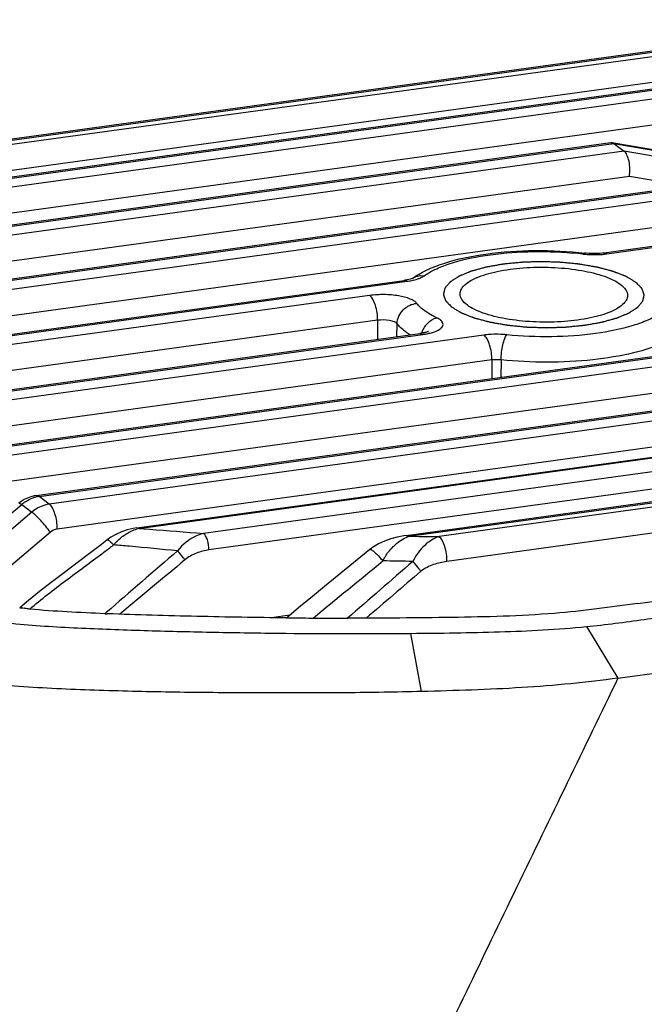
# Model space of a CAD drawing. Header units: millimetres. Extents: x 44 to 346, y 18 to 283.
# Tile 14 of 21: x 273 to 282, y 111 to 125. Entities that reach past the tile are written whole.
import ezdxf

# ---------------------------------------------------------------- set-up
doc = ezdxf.new("R2010")
doc.units = ezdxf.units.MM
doc.header["$LTSCALE"] = 23.1
doc.layers.add('00_COMPONENTS', color=7, linetype='CONTINUOUS')

msp = doc.modelspace()

# ---------------------------------------------------------------- linework, layer by layer
at = {"layer": '00_COMPONENTS'}
for p, q in [((285.939, 125.288), (271.602, 123.318)), ((285.985, 125.274), (271.646, 123.304)), ((286.058, 125.22), (271.349, 123.2)), ((286.138, 124.843), (271.468, 122.828)), ((269.203, 122.424), (283.84, 124.434)), ((269.247, 122.41), (283.886, 124.421)), ((284.039, 124.307), (268.92, 122.23)), ((284.119, 123.93), (269.039, 121.858)), ((268.695, 121.636), (281.914, 123.452)), ((268.739, 121.622), (281.96, 123.439)), ((281.931, 123.452), (285.013, 122.936)), ((281.96, 123.439), (282.113, 123.325)), ((281.96, 123.439), (285.042, 122.922)), ((282.113, 123.325), (268.892, 121.508)), ((285.202, 122.803), (282.113, 123.325)), ((282.193, 122.947), (269.011, 121.136)), ((285.282, 122.426), (282.193, 122.947)), ((282.318, 116.572), (329.348, 123.033)), ((269.609, 120.956), (282.828, 122.772)), ((269.653, 120.942), (282.874, 122.758)), ((283.032, 122.64), (269.81, 120.824)), ((283.112, 122.261), (269.93, 120.45)), ((281.811, 121.806), (283.765, 122.074)), ((281.855, 121.792), (283.811, 122.061)), ((282.021, 115.456), (330.567, 122.125)), ((270.546, 120.258), (278.831, 121.396)), ((270.589, 120.244), (278.874, 121.382)), ((278.314, 121.17), (270.742, 120.13)), ((278.433, 120.799), (270.862, 119.758)), ((278.433, 120.799), (278.431, 120.515)), ((278.722, 120.555), (278.725, 120.749)), ((271.483, 119.561), (279.063, 120.602)), ((271.526, 119.547), (279.107, 120.588)), ((280.021, 120.579), (271.679, 119.433)), ((272.415, 118.867), (285.634, 120.683)), ((272.458, 118.853), (285.68, 120.669)), ((285.838, 120.552), (272.616, 118.735)), ((280.14, 120.207), (271.799, 119.061)), ((285.918, 120.174), (272.736, 118.363)), ((280.14, 120.207), (280.137, 119.928)), ((280.277, 120.209), (280.274, 119.946)), ((273.334, 118.182), (286.553, 119.998)), ((273.378, 118.169), (286.599, 119.985)), ((286.752, 119.871), (273.531, 118.055)), ((274.838, 117.7), (290.082, 119.794)), ((274.867, 117.691), (290.113, 119.785)), ((290.347, 119.611), (275.834, 117.618)), ((278.858, 117.588), (293.568, 119.609)), ((278.901, 117.574), (293.614, 119.595)), ((293.688, 119.54), (279.35, 117.571)), ((286.832, 119.494), (273.65, 117.683)), ((290.4, 119.36), (275.914, 117.37)), ((293.767, 119.163), (279.469, 117.199)), ((273.531, 118.055), (273.378, 118.169)), ((271.896, 117.025), (273.118, 118.05)), ((273.271, 117.936), (272.055, 116.906)), ((273.118, 118.05), (273.271, 117.936)), ((273.546, 117.635), (272.412, 116.675)), ((274.867, 117.691), (275.027, 117.679)), ((278.901, 117.574), (279.051, 117.573)), ((279.051, 117.573), (279.35, 117.571)), ((274.467, 117.428), (274.49, 117.445)), ((278.319, 117.378), (277.642, 116.825)), ((278.319, 117.378), (278.319, 117.378)), ((273.218, 116.617), (273.089, 116.508)), ((274.381, 116.436), (274.362, 116.419)), ((277.122, 116.397), (276.849, 116.359)), ((281.552, 116.226), (282.021, 115.456)), ((279.089, 115.256), (278.929, 116.125))]:
    msp.add_line(p, q, dxfattribs=at)
for points in [[(281.811, 121.806), (281.785, 121.802), (281.747, 121.799), (281.708, 121.797), (281.668, 121.796), (281.627, 121.796), (281.587, 121.798), (281.548, 121.801), (281.529, 121.803)], [(278.954, 121.426), (278.953, 121.426), (278.947, 121.423), (278.936, 121.419), (278.92, 121.414), (278.899, 121.409), (278.874, 121.403), (278.845, 121.398), (278.831, 121.396)], [(273.334, 118.182), (273.306, 118.178), (273.255, 118.165), (273.205, 118.146), (273.157, 118.123), (273.111, 118.093), (273.078, 118.068)], [(274.838, 117.7), (274.784, 117.692), (274.694, 117.67), (274.607, 117.64), (274.524, 117.603), (274.448, 117.559), (274.397, 117.522)], [(274.396, 117.522), (274.31, 117.454), (274.113, 117.304)], [(278.858, 117.588), (278.824, 117.583), (278.726, 117.563), (278.631, 117.537), (278.536, 117.503), (278.444, 117.46), (278.359, 117.409), (278.319, 117.378)], [(274.113, 117.304), (273.736, 117.02), (273.556, 116.883), (273.383, 116.749), (273.218, 116.617)], [(277.642, 116.825), (277.459, 116.676), (277.282, 116.53)], [(277.282, 116.53), (277.111, 116.388), (277.075, 116.357)]]:
    msp.add_lwpolyline(points, dxfattribs=at)
for centre, radius, start, end in [((280.886, 116.487), 5.337, 83.4224, 85.0614), ((281.659, 123.201), 1.421, 263.4442, 266.9157), ((281.664, 123.278), 1.499, 266.8867, 267.9739), ((281.665, 123.279), 1.499, 267.9456, 273.5992), ((281.673, 123.143), 1.364, 273.6078, 276.2869), ((281.687, 123.02), 1.239, 276.298, 277.8109), ((278.72, 122.506), 1.134, 277.8103, 279.5891), ((279.45, 120.49), 0.381, 143.5811, 149.4072), ((279.456, 120.486), 0.388, 149.3757, 162.0496), ((278.954, 121.704), 1.126, 277.791, 280.554), ((273.477, 117.623), 0.558, 122.9529, 130.0778), ((273.444, 117.694), 0.48, 101.1601, 107.3201), ((273.44, 117.712), 0.461, 97.8315, 101.1439), ((275.022, 117.079), 0.632, 104.1955, 106.5147), ((302.865, 480.173), 363.561, 265.60851, 265.73615), ((279.117, 116.982), 0.63, 110.0053, 111.411), ((260.868, 135.334), 22.485, 306.7773, 307.2167), ((277.271, 31.75), 85.466, 88.86766, 89.16909), ((273.337, 119.31), 2.813, 264.9235, 266.2727), ((274.405, 117.507), 1.089, 267.738, 269.5479), ((277.646, 184.808), 68.454, 269.52183, 269.79307), ((277.481, 117.996), 1.643, 267.1162, 269.7251), ((278.083, 221.002), 104.651, 269.66644, 269.94938)]:
    msp.add_arc(centre, radius, start, end, dxfattribs=at)
for points in [[(281.914, 123.452), (281.92, 123.453), (281.925, 123.453), (281.931, 123.452)], [(281.931, 123.452), (281.935, 123.451), (281.94, 123.45), (281.944, 123.448)], [(281.944, 123.448), (281.95, 123.445), (281.955, 123.442), (281.96, 123.439)], [(279.107, 121.45), (279.114, 121.454), (279.121, 121.458), (279.128, 121.463)], [(275.446, 117.356), (275.089, 117.051), (274.736, 116.742), (274.381, 116.436)], [(275.556, 117.222), (275.233, 116.951), (274.907, 116.684), (274.585, 116.412)], [(277.473, 116.353), (277.817, 116.64), (278.164, 116.923), (278.511, 117.207)], [(278.96, 117.199), (278.634, 116.917), (278.31, 116.632), (277.982, 116.351)], [(279.08, 117.052), (278.807, 116.819), (278.534, 116.585), (278.262, 116.351)]]:
    msp.add_open_spline(points, degree=3, dxfattribs=at)
for points, knots in [([(282.193, 122.947), (282.204, 123.023), (282.202, 123.135), (282.164, 123.261), (282.132, 123.31), (282.113, 123.325)], [0, 0, 0, 0, 0.576711, 0.820065, 1, 1, 1, 1]), ([(278.948, 121.422), (279.014, 121.471), (279.168, 121.558), (279.533, 121.698), (280.078, 121.808), (280.786, 121.856), (281.281, 121.832), (281.529, 121.803)], [0, 0, 0, 0, 0.093003, 0.198233, 0.441584, 0.71828, 1, 1, 1, 1]), ([(279.128, 121.463), (279.178, 121.5), (279.299, 121.568), (279.6, 121.685), (280.066, 121.784), (280.686, 121.835), (281.124, 121.823), (281.345, 121.804)], [0, 0, 0, 0, 0.082414, 0.18181, 0.424514, 0.706944, 1, 1, 1, 1]), ([(281.529, 121.803), (281.526, 121.804), (281.514, 121.803), (281.504, 121.795), (281.497, 121.789)], [0, 0, 0, 0, 0.216747, 1, 1, 1, 1]), ([(281.811, 121.806), (281.815, 121.806), (281.831, 121.806), (281.845, 121.799), (281.855, 121.792)], [0, 0, 0, 0, 0.230016, 1, 1, 1, 1]), ([(282.284, 121.37), (282.272, 121.377), (282.248, 121.391), (282.218, 121.409), (282.194, 121.423), (282.179, 121.432), (282.167, 121.439), (282.158, 121.444), (282.15, 121.449), (282.145, 121.452), (282.142, 121.454), (282.14, 121.455), (282.137, 121.456), (282.133, 121.458), (282.126, 121.46), (282.116, 121.464), (282.104, 121.469), (282.088, 121.475), (282.068, 121.483), (282.044, 121.492), (282.02, 121.501), (282, 121.509), (281.984, 121.515), (281.972, 121.52), (281.962, 121.524), (281.955, 121.527), (281.951, 121.528), (281.948, 121.529), (281.944, 121.53), (281.94, 121.532), (281.931, 121.534), (281.919, 121.537), (281.905, 121.541), (281.886, 121.546), (281.862, 121.552), (281.833, 121.56), (281.804, 121.568), (281.78, 121.574), (281.761, 121.579), (281.746, 121.583), (281.734, 121.586), (281.724, 121.589), (281.718, 121.591), (281.709, 121.592), (281.698, 121.594), (281.684, 121.596), (281.667, 121.599), (281.645, 121.603), (281.617, 121.608), (281.573, 121.616), (281.529, 121.623), (281.49, 121.63), (281.47, 121.633), (281.459, 121.635), (281.451, 121.637), (281.442, 121.638), (281.43, 121.639), (281.41, 121.641), (281.38, 121.644), (281.345, 121.647), (281.298, 121.652), (281.251, 121.657), (281.21, 121.661), (281.189, 121.663), (281.178, 121.664), (281.169, 121.665), (281.16, 121.665), (281.147, 121.665), (281.126, 121.666), (281.084, 121.668), (281.023, 121.67), (280.962, 121.671), (280.919, 121.673), (280.895, 121.674), (280.877, 121.675), (280.859, 121.674), (280.834, 121.673), (280.792, 121.672), (280.732, 121.67), (280.671, 121.668), (280.629, 121.666), (280.607, 121.666), (280.595, 121.665), (280.586, 121.665), (280.577, 121.664), (280.566, 121.663), (280.545, 121.661), (280.504, 121.657), (280.457, 121.652), (280.41, 121.647), (280.374, 121.644), (280.345, 121.641), (280.324, 121.639), (280.312, 121.638), (280.303, 121.637), (280.296, 121.635), (280.285, 121.634), (280.266, 121.63), (280.24, 121.626), (280.208, 121.62), (280.176, 121.614), (280.144, 121.609), (280.113, 121.603), (280.086, 121.598), (280.068, 121.595), (280.057, 121.593), (280.049, 121.592), (280.042, 121.59), (280.033, 121.587), (280.017, 121.583), (279.994, 121.576), (279.966, 121.569), (279.938, 121.561), (279.911, 121.554), (279.888, 121.547), (279.869, 121.542), (279.855, 121.538), (279.844, 121.535), (279.836, 121.533), (279.831, 121.532), (279.827, 121.531), (279.825, 121.53), (279.821, 121.528), (279.814, 121.525), (279.805, 121.522), (279.794, 121.517), (279.779, 121.511), (279.76, 121.503), (279.738, 121.494), (279.715, 121.485), (279.696, 121.477), (279.681, 121.471), (279.67, 121.466), (279.661, 121.462), (279.654, 121.459), (279.65, 121.458), (279.647, 121.457), (279.645, 121.455), (279.643, 121.454), (279.638, 121.45), (279.631, 121.446), (279.622, 121.441), (279.611, 121.433), (279.597, 121.424), (279.581, 121.414), (279.564, 121.403), (279.55, 121.394), (279.539, 121.387), (279.531, 121.381), (279.524, 121.377), (279.519, 121.374), (279.516, 121.372), (279.514, 121.371), (279.513, 121.369), (279.511, 121.367), (279.508, 121.364), (279.504, 121.359), (279.499, 121.353), (279.493, 121.346), (279.485, 121.336), (279.475, 121.325), (279.465, 121.313), (279.457, 121.304), (279.451, 121.296), (279.446, 121.29), (279.442, 121.285), (279.439, 121.282), (279.438, 121.28), (279.436, 121.279), (279.436, 121.277), (279.435, 121.275), (279.435, 121.272), (279.434, 121.267), (279.432, 121.261), (279.431, 121.253), (279.428, 121.243), (279.426, 121.231), (279.423, 121.219), (279.421, 121.209), (279.419, 121.201), (279.418, 121.195), (279.417, 121.19), (279.416, 121.187), (279.415, 121.185), (279.415, 121.183), (279.416, 121.182), (279.416, 121.18), (279.418, 121.176), (279.42, 121.171), (279.422, 121.165), (279.425, 121.157), (279.428, 121.147), (279.433, 121.135), (279.437, 121.123), (279.441, 121.113), (279.444, 121.105), (279.446, 121.099), (279.448, 121.094), (279.45, 121.091), (279.45, 121.089), (279.451, 121.087), (279.452, 121.086), (279.454, 121.084), (279.458, 121.081), (279.463, 121.076), (279.468, 121.07), (279.476, 121.062), (279.486, 121.052), (279.502, 121.037), (279.521, 121.017), (279.537, 121.002), (279.545, 120.994)], [0, 0, 0, 0, 0.015625, 0.03125, 0.039062, 0.046875, 0.050781, 0.054688, 0.058594, 0.060547, 0.061523, 0.0625, 0.063477, 0.064453, 0.066406, 0.070312, 0.074219, 0.078125, 0.085938, 0.09375, 0.101562, 0.109375, 0.113281, 0.117188, 0.121094, 0.123047, 0.124023, 0.125, 0.125977, 0.126953, 0.128906, 0.132812, 0.136719, 0.140625, 0.148438, 0.15625, 0.164062, 0.171875, 0.175781, 0.179688, 0.183594, 0.185547, 0.1875, 0.189453, 0.191406, 0.195312, 0.199219, 0.203125, 0.210938, 0.21875, 0.234375, 0.242188, 0.246094, 0.248047, 0.25, 0.251953, 0.253906, 0.257812, 0.265625, 0.273438, 0.28125, 0.296875, 0.304688, 0.308594, 0.310547, 0.3125, 0.314453, 0.316406, 0.320312, 0.328125, 0.34375, 0.359375, 0.367188, 0.371094, 0.375, 0.378906, 0.382812, 0.390625, 0.40625, 0.421875, 0.429688, 0.433594, 0.435547, 0.4375, 0.439453, 0.441406, 0.445312, 0.453125, 0.46875, 0.476562, 0.484375, 0.492188, 0.496094, 0.498047, 0.5, 0.501953, 0.503906, 0.507812, 0.515625, 0.523438, 0.53125, 0.539062, 0.546875, 0.554688, 0.558594, 0.560547, 0.5625, 0.564453, 0.566406, 0.570312, 0.578125, 0.585938, 0.59375, 0.601562, 0.609375, 0.613281, 0.617188, 0.621094, 0.623047, 0.624023, 0.625, 0.625977, 0.626953, 0.628906, 0.632812, 0.636719, 0.640625, 0.648438, 0.65625, 0.664062, 0.671875, 0.675781, 0.679688, 0.683594, 0.685547, 0.686523, 0.6875, 0.688477, 0.689453, 0.691406, 0.695312, 0.699219, 0.703125, 0.710938, 0.71875, 0.726562, 0.734375, 0.738281, 0.742188, 0.746094, 0.748047, 0.749023, 0.75, 0.750977, 0.751953, 0.753906, 0.757812, 0.761719, 0.765625, 0.773438, 0.78125, 0.789062, 0.796875, 0.800781, 0.804688, 0.808594, 0.810547, 0.811523, 0.8125, 0.813477, 0.814453, 0.816406, 0.820312, 0.824219, 0.828125, 0.835938, 0.84375, 0.851562, 0.859375, 0.863281, 0.867188, 0.871094, 0.873047, 0.874023, 0.875, 0.875977, 0.876953, 0.878906, 0.882812, 0.886719, 0.890625, 0.898438, 0.90625, 0.914062, 0.921875, 0.925781, 0.929688, 0.933594, 0.935547, 0.936523, 0.9375, 0.938477, 0.939453, 0.941406, 0.945312, 0.949219, 0.953125, 0.960938, 0.96875, 0.984375, 1, 1, 1, 1]), ([(279.665, 121.195), (279.665, 121.218), (279.681, 121.271), (279.74, 121.339), (279.831, 121.4), (279.951, 121.455), (280.098, 121.502), (280.335, 121.556), (280.665, 121.594), (281.074, 121.595), (281.465, 121.553), (281.758, 121.484), (281.948, 121.407), (282.024, 121.363), (282.056, 121.339)], [0, 0, 0, 0, 0.027917, 0.061437, 0.103518, 0.155004, 0.215485, 0.283919, 0.438167, 0.602804, 0.761101, 0.89732, 0.953361, 1, 1, 1, 1]), ([(278.948, 121.422), (278.973, 121.44), (279.032, 121.467), (279.096, 121.468), (279.128, 121.463)], [0, 0, 0, 0, 0.491681, 1, 1, 1, 1]), ([(279.032, 121.417), (279.039, 121.42), (279.065, 121.429), (279.09, 121.44), (279.107, 121.45)], [0, 0, 0, 0, 0.273788, 1, 1, 1, 1]), ([(278.831, 121.396), (278.834, 121.397), (278.85, 121.397), (278.865, 121.389), (278.874, 121.382)], [0, 0, 0, 0, 0.230016, 1, 1, 1, 1]), ([(278.909, 121.388), (278.92, 121.39), (278.962, 121.397), (279.002, 121.408), (279.032, 121.417)], [0, 0, 0, 0, 0.26829, 1, 1, 1, 1]), ([(279.545, 120.994), (279.557, 120.987), (279.581, 120.973), (279.611, 120.955), (279.635, 120.941), (279.65, 120.932), (279.662, 120.925), (279.671, 120.92), (279.679, 120.915), (279.684, 120.912), (279.687, 120.91), (279.689, 120.909), (279.692, 120.908), (279.696, 120.906), (279.703, 120.904), (279.713, 120.9), (279.725, 120.895), (279.741, 120.889), (279.761, 120.881), (279.785, 120.872), (279.809, 120.863), (279.829, 120.855), (279.845, 120.849), (279.857, 120.844), (279.867, 120.84), (279.874, 120.837), (279.878, 120.836), (279.881, 120.835), (279.885, 120.834), (279.889, 120.832), (279.898, 120.83), (279.91, 120.827), (279.924, 120.823), (279.943, 120.818), (279.967, 120.812), (279.996, 120.804), (280.025, 120.796), (280.049, 120.79), (280.068, 120.785), (280.083, 120.781), (280.095, 120.778), (280.105, 120.775), (280.111, 120.773), (280.12, 120.772), (280.131, 120.77), (280.145, 120.768), (280.162, 120.765), (280.184, 120.761), (280.212, 120.756), (280.256, 120.748), (280.3, 120.741), (280.339, 120.734), (280.358, 120.731), (280.37, 120.729), (280.378, 120.727), (280.387, 120.726), (280.398, 120.725), (280.419, 120.723), (280.448, 120.72), (280.484, 120.717), (280.531, 120.712), (280.578, 120.707), (280.619, 120.703), (280.64, 120.701), (280.651, 120.7), (280.66, 120.699), (280.669, 120.699), (280.681, 120.699), (280.703, 120.698), (280.745, 120.697), (280.806, 120.695), (280.867, 120.693), (280.91, 120.691), (280.934, 120.69), (280.952, 120.689), (280.97, 120.69), (280.995, 120.691), (281.037, 120.692), (281.097, 120.694), (281.158, 120.696), (281.2, 120.698), (281.222, 120.698), (281.234, 120.699), (281.243, 120.699), (281.252, 120.7), (281.263, 120.701), (281.284, 120.703), (281.325, 120.707), (281.372, 120.712), (281.419, 120.717), (281.455, 120.72), (281.484, 120.723), (281.505, 120.725), (281.517, 120.726), (281.526, 120.727), (281.533, 120.729), (281.544, 120.73), (281.563, 120.734), (281.589, 120.738), (281.621, 120.744), (281.653, 120.75), (281.685, 120.755), (281.716, 120.761), (281.743, 120.766), (281.761, 120.769), (281.772, 120.771), (281.78, 120.772), (281.787, 120.774), (281.796, 120.777), (281.812, 120.781), (281.835, 120.788), (281.863, 120.795), (281.891, 120.803), (281.918, 120.81), (281.941, 120.817), (281.96, 120.822), (281.974, 120.826), (281.985, 120.829), (281.993, 120.831), (281.998, 120.832), (282.002, 120.833), (282.004, 120.834), (282.008, 120.836), (282.015, 120.839), (282.024, 120.842), (282.035, 120.847), (282.05, 120.853), (282.069, 120.861), (282.091, 120.87), (282.114, 120.879), (282.133, 120.887), (282.148, 120.893), (282.159, 120.898), (282.168, 120.902), (282.175, 120.905), (282.179, 120.906), (282.182, 120.907), (282.184, 120.909), (282.186, 120.91), (282.191, 120.914), (282.198, 120.918), (282.207, 120.923), (282.218, 120.931), (282.232, 120.94), (282.248, 120.95), (282.265, 120.961), (282.279, 120.97), (282.29, 120.977), (282.298, 120.983), (282.305, 120.987), (282.31, 120.99), (282.313, 120.992), (282.315, 120.993), (282.316, 120.995), (282.318, 120.997), (282.321, 121), (282.325, 121.005), (282.33, 121.011), (282.336, 121.018), (282.344, 121.028), (282.354, 121.039), (282.364, 121.051), (282.372, 121.06), (282.378, 121.068), (282.383, 121.074), (282.387, 121.079), (282.39, 121.082), (282.391, 121.084), (282.393, 121.085), (282.393, 121.087), (282.394, 121.089), (282.394, 121.092), (282.395, 121.097), (282.397, 121.103), (282.398, 121.111), (282.401, 121.121), (282.403, 121.133), (282.406, 121.145), (282.408, 121.155), (282.41, 121.163), (282.411, 121.169), (282.412, 121.174), (282.413, 121.177), (282.414, 121.179), (282.414, 121.181), (282.413, 121.182), (282.413, 121.184), (282.411, 121.188), (282.409, 121.193), (282.407, 121.199), (282.404, 121.207), (282.4, 121.217), (282.396, 121.229), (282.392, 121.241), (282.388, 121.251), (282.385, 121.259), (282.383, 121.265), (282.381, 121.27), (282.379, 121.273), (282.379, 121.275), (282.378, 121.277), (282.377, 121.278), (282.375, 121.28), (282.371, 121.283), (282.366, 121.288), (282.36, 121.294), (282.353, 121.302), (282.343, 121.312), (282.327, 121.327), (282.308, 121.347), (282.292, 121.362), (282.284, 121.37)], [0, 0, 0, 0, 0.015625, 0.03125, 0.039062, 0.046875, 0.050781, 0.054688, 0.058594, 0.060547, 0.061523, 0.0625, 0.063477, 0.064453, 0.066406, 0.070312, 0.074219, 0.078125, 0.085938, 0.09375, 0.101562, 0.109375, 0.113281, 0.117188, 0.121094, 0.123047, 0.124023, 0.125, 0.125977, 0.126953, 0.128906, 0.132812, 0.136719, 0.140625, 0.148438, 0.15625, 0.164062, 0.171875, 0.175781, 0.179688, 0.183594, 0.185547, 0.1875, 0.189453, 0.191406, 0.195312, 0.199219, 0.203125, 0.210938, 0.21875, 0.234375, 0.242188, 0.246094, 0.248047, 0.25, 0.251953, 0.253906, 0.257812, 0.265625, 0.273438, 0.28125, 0.296875, 0.304688, 0.308594, 0.310547, 0.3125, 0.314453, 0.316406, 0.320312, 0.328125, 0.34375, 0.359375, 0.367188, 0.371094, 0.375, 0.378906, 0.382812, 0.390625, 0.40625, 0.421875, 0.429688, 0.433594, 0.435547, 0.4375, 0.439453, 0.441406, 0.445312, 0.453125, 0.46875, 0.476562, 0.484375, 0.492188, 0.496094, 0.498047, 0.5, 0.501953, 0.503906, 0.507812, 0.515625, 0.523438, 0.53125, 0.539062, 0.546875, 0.554688, 0.558594, 0.560547, 0.5625, 0.564453, 0.566406, 0.570312, 0.578125, 0.585938, 0.59375, 0.601562, 0.609375, 0.613281, 0.617188, 0.621094, 0.623047, 0.624023, 0.625, 0.625977, 0.626953, 0.628906, 0.632812, 0.636719, 0.640625, 0.648438, 0.65625, 0.664062, 0.671875, 0.675781, 0.679688, 0.683594, 0.685547, 0.686523, 0.6875, 0.688477, 0.689453, 0.691406, 0.695312, 0.699219, 0.703125, 0.710938, 0.71875, 0.726562, 0.734375, 0.738281, 0.742188, 0.746094, 0.748047, 0.749023, 0.75, 0.750977, 0.751953, 0.753906, 0.757812, 0.761719, 0.765625, 0.773438, 0.78125, 0.789062, 0.796875, 0.800781, 0.804688, 0.808594, 0.810547, 0.811523, 0.8125, 0.813477, 0.814453, 0.816406, 0.820312, 0.824219, 0.828125, 0.835938, 0.84375, 0.851562, 0.859375, 0.863281, 0.867188, 0.871094, 0.873047, 0.874023, 0.875, 0.875977, 0.876953, 0.878906, 0.882812, 0.886719, 0.890625, 0.898438, 0.90625, 0.914062, 0.921875, 0.925781, 0.929688, 0.933594, 0.935547, 0.936523, 0.9375, 0.938477, 0.939453, 0.941406, 0.945312, 0.949219, 0.953125, 0.960938, 0.96875, 0.984375, 1, 1, 1, 1]), ([(282.056, 121.339), (282.087, 121.316), (282.139, 121.269), (282.165, 121.2), (282.164, 121.169)], [0, 0, 0, 0, 0.562047, 1, 1, 1, 1]), ([(279.019, 121.052), (279.009, 121.065), (278.977, 121.091), (278.887, 121.135), (278.735, 121.171), (278.531, 121.188), (278.386, 121.18), (278.314, 121.17)], [0, 0, 0, 0, 0.070782, 0.163592, 0.408666, 0.703542, 1, 1, 1, 1]), ([(278.433, 120.799), (278.434, 120.875), (278.418, 120.985), (278.368, 121.108), (278.333, 121.156), (278.314, 121.17)], [0, 0, 0, 0, 0.571897, 0.818019, 1, 1, 1, 1]), ([(279.773, 121.025), (279.742, 121.048), (279.69, 121.095), (279.664, 121.164), (279.665, 121.195)], [0, 0, 0, 0, 0.562047, 1, 1, 1, 1]), ([(282.164, 121.169), (282.164, 121.146), (282.148, 121.093), (282.089, 121.025), (281.998, 120.964), (281.878, 120.909), (281.731, 120.862), (281.494, 120.808), (281.164, 120.77), (280.755, 120.769), (280.364, 120.811), (280.071, 120.88), (279.881, 120.957), (279.805, 121.001), (279.773, 121.025)], [0, 0, 0, 0, 0.027917, 0.061437, 0.103518, 0.155004, 0.215485, 0.283919, 0.438167, 0.602804, 0.761101, 0.89732, 0.953361, 1, 1, 1, 1]), ([(278.725, 120.749), (278.727, 120.824), (278.794, 120.976), (278.944, 121.046), (279.019, 121.052)], [0, 0, 0, 0, 0.495303, 1, 1, 1, 1]), ([(279.316, 120.837), (279.254, 120.866), (279.146, 120.926), (279.052, 121.008), (279.019, 121.052)], [0, 0, 0, 0, 0.558633, 1, 1, 1, 1]), ([(282.642, 120.897), (282.588, 120.86), (282.458, 120.793), (282.143, 120.68), (281.661, 120.585), (281.029, 120.542), (280.585, 120.56), (280.363, 120.583)], [0, 0, 0, 0, 0.084591, 0.185961, 0.430867, 0.712136, 1, 1, 1, 1]), ([(278.725, 120.749), (278.716, 120.762), (278.677, 120.782), (278.579, 120.806), (278.492, 120.807), (278.433, 120.799)], [0, 0, 0, 0, 0.162778, 0.408536, 1, 1, 1, 1]), ([(278.844, 120.634), (278.832, 120.643), (278.789, 120.678), (278.75, 120.717), (278.725, 120.749)], [0, 0, 0, 0, 0.271438, 1, 1, 1, 1]), ([(279.143, 120.716), (279.155, 120.731), (279.201, 120.785), (279.266, 120.825), (279.316, 120.837)], [0, 0, 0, 0, 0.267234, 1, 1, 1, 1]), ([(279.254, 120.619), (279.291, 120.631), (279.341, 120.65), (279.391, 120.69), (279.411, 120.721), (279.411, 120.755), (279.393, 120.786), (279.36, 120.814), (279.332, 120.829), (279.316, 120.837)], [0, 0, 0, 0, 0.331799, 0.452547, 0.548388, 0.633634, 0.729123, 0.849699, 1, 1, 1, 1]), ([(278.919, 120.582), (278.913, 120.586), (278.887, 120.603), (278.862, 120.621), (278.844, 120.634)], [0, 0, 0, 0, 0.259267, 1, 1, 1, 1]), ([(279.181, 120.626), (279.185, 120.629), (279.198, 120.637), (279.182, 120.629), (279.171, 120.625), (279.15, 120.619), (279.114, 120.61), (279.084, 120.605), (279.063, 120.602)], [0, 0, 0, 0, 0.091683, 0.138721, 0.239831, 0.385351, 0.565088, 1, 1, 1, 1]), ([(279.063, 120.602), (279.067, 120.602), (279.082, 120.603), (279.097, 120.595), (279.107, 120.588)], [0, 0, 0, 0, 0.229196, 1, 1, 1, 1]), ([(279.161, 120.597), (279.169, 120.598), (279.2, 120.605), (279.232, 120.612), (279.254, 120.619)], [0, 0, 0, 0, 0.263363, 1, 1, 1, 1]), ([(280.363, 120.583), (280.277, 120.592), (280.162, 120.594), (280.048, 120.582), (280.021, 120.579)], [0, 0, 0, 0, 0.757492, 1, 1, 1, 1]), ([(280.14, 120.207), (280.14, 120.283), (280.124, 120.393), (280.074, 120.516), (280.04, 120.564), (280.021, 120.579)], [0, 0, 0, 0, 0.571952, 0.818103, 1, 1, 1, 1]), ([(280.277, 120.209), (280.277, 120.247), (280.283, 120.323), (280.3, 120.43), (280.325, 120.517), (280.348, 120.567), (280.363, 120.583)], [0, 0, 0, 0, 0.296199, 0.587349, 0.832076, 1, 1, 1, 1]), ([(282.734, 120.474), (282.581, 120.403), (282.221, 120.292), (281.626, 120.196), (280.962, 120.163), (280.505, 120.185), (280.277, 120.209)], [0, 0, 0, 0, 0.202486, 0.450275, 0.723809, 1, 1, 1, 1]), ([(280.277, 120.209), (280.242, 120.212), (280.196, 120.213), (280.151, 120.208), (280.14, 120.207)], [0, 0, 0, 0, 0.75742, 1, 1, 1, 1]), ([(273.078, 118.068), (273.082, 118.071), (273.099, 118.064), (273.11, 118.056), (273.118, 118.05)], [0, 0, 0, 0, 0.318292, 1, 1, 1, 1]), ([(273.174, 118.091), (273.184, 118.098), (273.224, 118.122), (273.268, 118.141), (273.301, 118.152)], [0, 0, 0, 0, 0.253615, 1, 1, 1, 1]), ([(273.531, 118.055), (273.507, 118.052), (273.414, 118.031), (273.327, 117.983), (273.271, 117.936)], [0, 0, 0, 0, 0.243862, 1, 1, 1, 1]), ([(273.334, 118.182), (273.338, 118.183), (273.353, 118.183), (273.368, 118.176), (273.378, 118.169)], [0, 0, 0, 0, 0.230016, 1, 1, 1, 1]), ([(273.65, 117.683), (273.65, 117.759), (273.634, 117.869), (273.584, 117.992), (273.55, 118.04), (273.531, 118.055)], [0, 0, 0, 0, 0.571952, 0.818103, 1, 1, 1, 1]), ([(273.546, 117.635), (273.502, 117.697), (273.431, 117.782), (273.337, 117.88), (273.292, 117.921), (273.271, 117.936)], [0, 0, 0, 0, 0.555772, 0.81115, 1, 1, 1, 1]), ([(273.65, 117.683), (273.641, 117.682), (273.603, 117.673), (273.568, 117.654), (273.546, 117.635)], [0, 0, 0, 0, 0.243914, 1, 1, 1, 1]), ([(274.618, 117.569), (274.635, 117.582), (274.705, 117.63), (274.782, 117.667), (274.842, 117.684)], [0, 0, 0, 0, 0.261061, 1, 1, 1, 1]), ([(274.838, 117.7), (274.84, 117.701), (274.851, 117.701), (274.861, 117.696), (274.867, 117.691)], [0, 0, 0, 0, 0.229998, 1, 1, 1, 1]), ([(275.834, 117.618), (275.799, 117.609), (275.649, 117.557), (275.519, 117.452), (275.446, 117.356)], [0, 0, 0, 0, 0.23369, 1, 1, 1, 1]), ([(275.914, 117.37), (275.914, 117.421), (275.904, 117.494), (275.87, 117.576), (275.847, 117.608), (275.834, 117.618)], [0, 0, 0, 0, 0.571955, 0.818106, 1, 1, 1, 1]), ([(274.397, 117.522), (274.4, 117.524), (274.414, 117.518), (274.432, 117.504), (274.46, 117.478), (274.48, 117.457), (274.49, 117.445)], [0, 0, 0, 0, 0.095473, 0.298859, 0.609539, 1, 1, 1, 1]), ([(274.49, 117.445), (274.5, 117.457), (274.539, 117.502), (274.583, 117.542), (274.618, 117.569)], [0, 0, 0, 0, 0.255992, 1, 1, 1, 1]), ([(278.635, 117.389), (278.654, 117.41), (278.727, 117.483), (278.817, 117.541), (278.887, 117.569)], [0, 0, 0, 0, 0.271087, 1, 1, 1, 1]), ([(278.858, 117.588), (278.862, 117.588), (278.877, 117.588), (278.892, 117.581), (278.901, 117.574)], [0, 0, 0, 0, 0.229954, 1, 1, 1, 1]), ([(279.35, 117.571), (279.271, 117.542), (279.113, 117.441), (279.003, 117.289), (278.96, 117.199)], [0, 0, 0, 0, 0.45741, 1, 1, 1, 1]), ([(279.469, 117.199), (279.47, 117.275), (279.454, 117.385), (279.404, 117.508), (279.369, 117.556), (279.35, 117.571)], [0, 0, 0, 0, 0.571952, 0.818103, 1, 1, 1, 1]), ([(273.238, 116.487), (273.412, 116.637), (273.776, 116.917), (274.146, 117.187), (274.33, 117.324)], [0, 0, 0, 0, 0.500183, 1, 1, 1, 1]), ([(275.446, 117.356), (275.207, 117.381), (274.889, 117.412), (274.57, 117.439), (274.49, 117.445)], [0, 0, 0, 0, 0.749503, 1, 1, 1, 1]), ([(275.556, 117.222), (275.548, 117.233), (275.514, 117.28), (275.476, 117.324), (275.446, 117.356)], [0, 0, 0, 0, 0.238624, 1, 1, 1, 1]), ([(275.914, 117.37), (275.851, 117.361), (275.723, 117.329), (275.607, 117.265), (275.556, 117.222)], [0, 0, 0, 0, 0.491415, 1, 1, 1, 1]), ([(278.319, 117.378), (278.322, 117.38), (278.331, 117.379), (278.353, 117.366), (278.393, 117.333), (278.449, 117.278), (278.489, 117.232), (278.511, 117.207)], [0, 0, 0, 0, 0.03352, 0.093609, 0.304168, 0.619164, 1, 1, 1, 1]), ([(278.511, 117.207), (278.519, 117.224), (278.554, 117.289), (278.598, 117.349), (278.635, 117.389)], [0, 0, 0, 0, 0.259738, 1, 1, 1, 1]), ([(279.08, 117.052), (279.071, 117.064), (279.033, 117.115), (278.993, 117.163), (278.96, 117.199)], [0, 0, 0, 0, 0.235424, 1, 1, 1, 1]), ([(279.469, 117.199), (279.401, 117.189), (279.299, 117.166), (279.169, 117.113), (279.108, 117.075), (279.08, 117.052)], [0, 0, 0, 0, 0.491282, 0.743027, 1, 1, 1, 1]), ([(281.552, 116.226), (281.839, 116.254), (282.408, 116.333), (283.26, 116.45), (284.107, 116.567), (285.238, 116.722), (286.652, 116.916), (287.782, 117.071), (288.348, 117.149)], [0, 0, 0, 0, 0.126321, 0.251119, 0.375923, 0.500743, 0.750372, 1, 1, 1, 1]), ([(271.557, 116.716), (271.632, 116.662), (271.807, 116.551), (272.131, 116.427), (272.528, 116.333), (272.98, 116.27), (273.46, 116.233), (273.952, 116.206), (274.447, 116.185), (275.11, 116.163), (275.94, 116.142), (277.268, 116.121), (278.265, 116.119), (278.929, 116.125)], [0, 0, 0, 0, 0.037128, 0.0831, 0.138731, 0.200952, 0.266229, 0.332495, 0.399008, 0.465671, 0.59919, 0.732831, 1, 1, 1, 1]), ([(273.238, 116.487), (273.23, 116.488), (273.202, 116.491), (273.174, 116.496), (273.154, 116.503)], [0, 0, 0, 0, 0.272855, 1, 1, 1, 1]), ([(274.362, 116.419), (274.173, 116.427), (273.798, 116.444), (273.424, 116.469), (273.238, 116.487)], [0, 0, 0, 0, 0.502669, 1, 1, 1, 1]), ([(282.318, 116.572), (282.114, 116.545), (281.7, 116.484), (281.285, 116.44), (281.073, 116.423)], [0, 0, 0, 0, 0.492823, 1, 1, 1, 1]), ([(277.075, 116.357), (276.628, 116.36), (275.735, 116.376), (274.842, 116.401), (274.396, 116.418)], [0, 0, 0, 0, 0.500367, 1, 1, 1, 1]), ([(281.073, 116.423), (280.563, 116.383), (279.535, 116.357), (278.507, 116.352), (277.99, 116.351)], [0, 0, 0, 0, 0.497496, 1, 1, 1, 1]), ([(278.929, 116.125), (279.371, 116.129), (280.246, 116.139), (281.121, 116.184), (281.552, 116.226)], [0, 0, 0, 0, 0.504612, 1, 1, 1, 1]), ([(279.089, 115.257), (278.712, 115.248), (277.958, 115.234), (276.825, 115.235), (275.692, 115.24), (274.56, 115.261), (273.62, 115.296), (272.876, 115.344), (271.978, 115.445), (271.232, 115.624), (270.798, 115.949)], [0, 0, 0, 0, 0.134751, 0.269792, 0.404936, 0.540033, 0.674725, 0.741338, 0.806206, 1, 1, 1, 1]), ([(282.021, 115.456), (281.517, 114.414), (280.509, 112.33), (278.997, 109.204), (277.485, 106.079), (276.475, 103.996), (275.973, 102.953)], [0, 0, 0, 0, 0.25, 0.500001, 0.749998, 1, 1, 1, 1]), ([(282.021, 115.456), (281.787, 115.425), (281.309, 115.368), (280.331, 115.291), (279.588, 115.269), (279.089, 115.257)], [0, 0, 0, 0, 0.241525, 0.490718, 1, 1, 1, 1])]:
    msp.add_open_spline(points, degree=3, knots=knots, dxfattribs=at)

doc.saveas('drawing.dxf')
